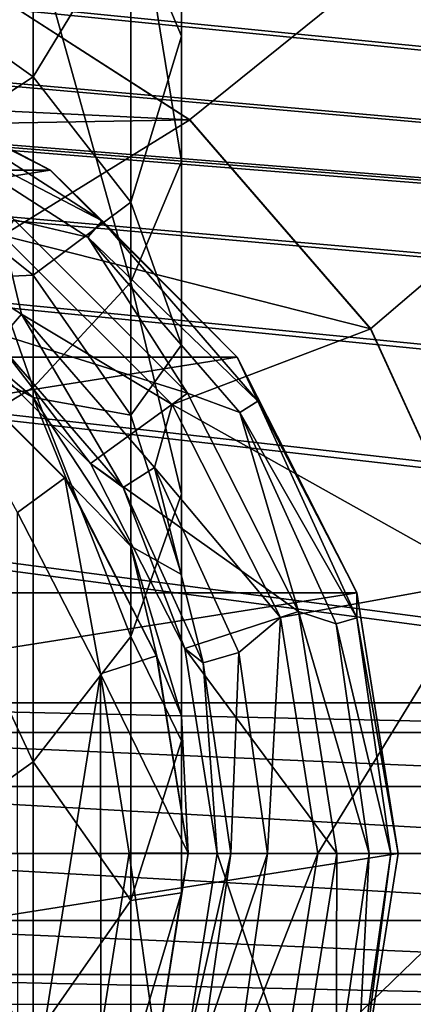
# Model space of a CAD drawing. Header units: metres. Extents: x -150 to 307, y -550 to 84.
# Tile 21 of 256: x 7.53 to 13.89, y -402.44 to -386.52. Entities that reach past the tile are written whole.
import ezdxf

# ---------------------------------------------------------------- set-up
doc = ezdxf.new("R2010")
doc.units = ezdxf.units.M
doc.layers.add('solid_26006363', color=7, linetype='CONTINUOUS')

msp = doc.modelspace()

# ---------------------------------------------------------------- linework, layer by layer
at = {"layer": 'solid_26006363'}
for points in [[(-131, -291, 1206.174683), (-10.275216, -388.140503, 1206.174683), (131, -291, 1206.174683)], [(131, -291, 1206.174683), (-10.275216, -388.140503, 1206.174683), (-6.515693, -385.724579, 1206.174683)], [(131, -291, 1206.174683), (6.515693, -385.724579, 1206.174683), (10.275216, -388.140503, 1206.174683)], [(131, -291, 1206.174683), (10.275216, -388.140503, 1206.174683), (13.202059, -391.518341, 1206.174683)], [(131, -291, 1206.174683), (13.202059, -408.481659, 1206.174683), (10.275216, -411.859497, 1206.174683)], [(131, -509, 1206.174683), (131, -291, 1206.174683), (10.275216, -411.859497, 1206.174683)], [(131, -291, 1206.174683), (13.202059, -391.518341, 1206.174683), (15.057774, -395.582275, 1206.174683)], [(131, -291, 1206.174683), (15.057774, -404.417725, 1206.174683), (13.202059, -408.481659, 1206.174683)], [(120.554741, -397.562531, 1201.174683), (-120.554741, -378.437469, 1201.174683), (-119.445259, -378.437469, 1201.174683)], [(23.445259, -397.562531, 1201.174683), (0.554741, -397.562531, 1201.174683), (-120.554741, -378.437469, 1201.174683)], [(24.554741, -397.562531, 1201.174683), (23.445259, -397.562531, 1201.174683), (-120.554741, -378.437469, 1201.174683)], [(47.445259, -397.562531, 1201.174683), (24.554741, -397.562531, 1201.174683), (-120.554741, -378.437469, 1201.174683)], [(48.554741, -397.562531, 1201.174683), (47.445259, -397.562531, 1201.174683), (-120.554741, -378.437469, 1201.174683)], [(71.445259, -397.562531, 1201.174683), (48.554741, -397.562531, 1201.174683), (-120.554741, -378.437469, 1201.174683)], [(72.554741, -397.562531, 1201.174683), (71.445259, -397.562531, 1201.174683), (-120.554741, -378.437469, 1201.174683)], [(95.445259, -397.562531, 1201.174683), (72.554741, -397.562531, 1201.174683), (-120.554741, -378.437469, 1201.174683)], [(96.554741, -397.562531, 1201.174683), (95.445259, -397.562531, 1201.174683), (-120.554741, -378.437469, 1201.174683)], [(119.445259, -397.562531, 1201.174683), (96.554741, -397.562531, 1201.174683), (-120.554741, -378.437469, 1201.174683)], [(120.554741, -397.562531, 1201.174683), (119.445259, -397.562531, 1201.174683), (-120.554741, -378.437469, 1201.174683)], [(120.554741, -397.562531, 1201.174683), (-119.445259, -378.437469, 1201.174683), (-96.554741, -378.437469, 1201.174683)], [(120.554741, -397.562531, 1201.174683), (-96.554741, -378.437469, 1201.174683), (-95.445259, -378.437469, 1201.174683)], [(120.554741, -397.562531, 1201.174683), (-95.445259, -378.437469, 1201.174683), (-72.554741, -378.437469, 1201.174683)], [(120.554741, -397.562531, 1201.174683), (-72.554741, -378.437469, 1201.174683), (-71.445259, -378.437469, 1201.174683)], [(120.554741, -397.562531, 1201.174683), (-71.445259, -378.437469, 1201.174683), (-48.554741, -378.437469, 1201.174683)], [(120.554741, -397.562531, 1201.174683), (-48.554741, -378.437469, 1201.174683), (-47.445259, -378.437469, 1201.174683)], [(120.554741, -397.562531, 1201.174683), (-47.445259, -378.437469, 1201.174683), (-24.554741, -378.437469, 1201.174683)], [(120.554741, -397.562531, 1201.174683), (-24.554741, -378.437469, 1201.174683), (-23.445259, -378.437469, 1201.174683)], [(120.554741, -397.562531, 1201.174683), (-23.445259, -378.437469, 1201.174683), (-0.554741, -378.437469, 1201.174683)], [(120.554741, -397.562531, 1201.174683), (-0.554741, -378.437469, 1201.174683), (0.554741, -378.437469, 1201.174683)], [(120.554741, -397.562531, 1201.174683), (0.554741, -378.437469, 1201.174683), (23.445259, -378.437469, 1201.174683)], [(10.14567, -386.789703, 1282.382813), (9.323728, -384.843964, 1280.370361), (10.14567, -380.721252, 1287.171753)], [(10.14567, -386.789703, 1282.382813), (10.14567, -380.721252, 1287.171753), (10.14567, -382.289795, 1289.631592)], [(10.14567, -388.817596, 1284.480225), (10.14567, -382.289795, 1289.631592), (9.323728, -383.7948, 1291.991943)], [(10.14567, -388.817596, 1284.480225), (10.14567, -386.789703, 1282.382813), (10.14567, -382.289795, 1289.631592)], [(7.746433, -387.448364, 1273.506958), (5.541568, -385.872986, 1272.426147), (7.746433, -383.13797, 1278.605835)], [(7.746433, -387.448364, 1273.506958), (7.746433, -383.13797, 1278.605835), (9.323728, -384.843964, 1280.370361)], [(9.323728, -390.763367, 1286.492676), (9.323728, -383.7948, 1291.991943), (7.746433, -385.114319, 1294.061401)], [(9.323728, -390.763367, 1286.492676), (10.14567, -388.817596, 1284.480225), (9.323728, -383.7948, 1291.991943)], [(9.323728, -389.472168, 1274.895508), (7.746433, -387.448364, 1273.506958), (9.323728, -384.843964, 1280.370361)], [(9.323728, -389.472168, 1274.895508), (9.323728, -384.843964, 1280.370361), (10.14567, -386.789703, 1282.382813)], [(7.746433, -392.46933, 1288.25708), (7.746433, -385.114319, 1294.061401), (5.541568, -386.14151, 1295.672241)], [(7.746433, -392.46933, 1288.25708), (9.323728, -390.763367, 1286.492676), (7.746433, -385.114319, 1294.061401)], [(10.279158, -388.143707, 1225.674683), (6.521158, -385.727814, 1225.674683), (0, -387.650116, 1225.674683)], [(10.279158, -388.143707, 1225.674683), (10.275216, -388.140503, 1206.174683), (6.515693, -385.724579, 1206.174683)], [(10.279158, -388.143707, 1225.674683), (6.515693, -385.724579, 1206.174683), (6.521158, -385.727814, 1225.674683)], [(5.541568, -388.895111, 1266.90564), (5.541568, -385.872986, 1272.426147), (7.746433, -387.448364, 1273.506958)], [(5.541568, -393.797333, 1289.630615), (7.746433, -392.46933, 1288.25708), (5.541568, -386.14151, 1295.672241)], [(10.14567, -391.780396, 1276.479126), (9.323728, -389.472168, 1274.895508), (10.14567, -386.789703, 1282.382813)], [(10.14567, -391.780396, 1276.479126), (10.14567, -386.789703, 1282.382813), (10.14567, -388.817596, 1284.480225)], [(8.020601, -388.957245, 1244.674683), (4.214016, -387.017883, 1244.674683), (-8.020601, -388.957245, 1244.674683)], [(4.217944, -387.018494, 1235.76001), (4.214016, -387.017883, 1244.674683), (8.020601, -388.957245, 1244.674683)], [(8.023005, -388.957275, 1235.76001), (4.217944, -387.018494, 1235.76001), (8.020601, -388.957245, 1244.674683)], [(5.619684, -387.694611, 1235.13501), (4.217944, -387.018494, 1235.76001), (8.023005, -388.957275, 1235.76001)], [(7.746433, -390.65451, 1267.650391), (5.541568, -388.895111, 1266.90564), (7.746433, -387.448364, 1273.506958)], [(7.746433, -390.65451, 1267.650391), (7.746433, -387.448364, 1273.506958), (9.323728, -389.472168, 1274.895508)], [(10.279158, -388.143707, 1225.674683), (0, -387.650116, 1225.674683), (3.812775, -388.253967, 1225.674683)], [(5.475061, -388.011292, 1234.600342), (5.619684, -387.694611, 1235.13501), (8.858877, -389.776306, 1235.13501)], [(8.858877, -389.776306, 1235.13501), (5.619684, -387.694611, 1235.13501), (8.023005, -388.957275, 1235.76001)], [(8.630894, -390.039429, 1234.600342), (5.475061, -388.011292, 1234.600342), (8.858877, -389.776306, 1235.13501)], [(7.439458, -389.760468, 1234.235962), (5.475061, -388.011292, 1234.600342), (8.630894, -390.039429, 1234.600342)], [(10.279158, -388.143707, 1225.674683), (3.812775, -388.253967, 1225.674683), (7.256913, -390.008667, 1225.674683)], [(13.20359, -391.519867, 1225.674683), (10.279158, -388.143707, 1225.674683), (7.256913, -390.008667, 1225.674683)], [(13.20359, -391.519867, 1225.674683), (13.202059, -391.518341, 1206.174683), (10.275216, -388.140503, 1206.174683)], [(13.20359, -391.519867, 1225.674683), (10.275216, -388.140503, 1206.174683), (10.279158, -388.143707, 1225.674683)], [(5.541568, -390.754761, 1260.893188), (5.541568, -388.895111, 1266.90564), (7.746433, -390.65451, 1267.650391)], [(10.14567, -394.186066, 1278.129639), (10.14567, -388.817596, 1284.480225), (9.323728, -390.763367, 1286.492676)], [(10.14567, -394.186066, 1278.129639), (10.14567, -391.780396, 1276.479126), (10.14567, -388.817596, 1284.480225)], [(8.020601, -388.957245, 1244.674683), (-8.020601, -388.957245, 1244.674683), (-11.042765, -391.979401, 1244.674683)], [(11.042765, -391.979401, 1244.674683), (8.020601, -388.957245, 1244.674683), (-11.042765, -391.979401, 1244.674683)], [(8.023005, -388.957275, 1235.76001), (8.020601, -388.957245, 1244.674683), (11.042765, -391.979401, 1244.674683)], [(11.04272, -391.97699, 1235.76001), (8.023005, -388.957275, 1235.76001), (11.042765, -391.979401, 1244.674683)], [(8.858877, -389.776306, 1235.13501), (8.023005, -388.957275, 1235.76001), (11.04272, -391.97699, 1235.76001)], [(7.554524, -391.281616, 1225.892456), (4.79226, -389.506409, 1225.892456), (7.163548, -391.732819, 1226.489258)], [(7.256913, -390.008667, 1225.674683), (4.79226, -389.506409, 1225.892456), (7.554524, -391.281616, 1225.892456)], [(9.323728, -392.914673, 1268.607178), (7.746433, -390.65451, 1267.650391), (9.323728, -389.472168, 1274.895508)], [(9.323728, -392.914673, 1268.607178), (9.323728, -389.472168, 1274.895508), (10.14567, -391.780396, 1276.479126)], [(6.301516, -391.326721, 1233.380493), (7.439458, -389.760468, 1234.235962), (10.239535, -392.560547, 1234.235962)], [(10.239535, -392.560547, 1234.235962), (7.439458, -389.760468, 1234.235962), (8.630894, -390.039429, 1234.600342)], [(8.630894, -390.039429, 1234.600342), (8.858877, -389.776306, 1235.13501), (11.380377, -392.686279, 1235.13501)], [(11.380377, -392.686279, 1235.13501), (8.858877, -389.776306, 1235.13501), (11.04272, -391.97699, 1235.76001)], [(9.991319, -392.743073, 1225.674683), (7.256913, -390.008667, 1225.674683), (7.554524, -391.281616, 1225.892456)], [(13.20359, -391.519867, 1225.674683), (7.256913, -390.008667, 1225.674683), (9.991319, -392.743073, 1225.674683)], [(11.087502, -392.874481, 1234.600342), (8.630894, -390.039429, 1234.600342), (11.380377, -392.686279, 1235.13501)], [(10.239535, -392.560547, 1234.235962), (8.630894, -390.039429, 1234.600342), (11.087502, -392.874481, 1234.600342)], [(7.746433, -392.62738, 1261.271851), (5.541568, -390.754761, 1260.893188), (7.746433, -390.65451, 1267.650391)], [(7.746433, -392.62738, 1261.271851), (7.746433, -390.65451, 1267.650391), (9.323728, -392.914673, 1268.607178)], [(6.024799, -391.707581, 1254.674683), (5.541568, -390.754761, 1260.893188), (7.746433, -392.62738, 1261.271851)], [(9.323728, -396.494293, 1279.713379), (9.323728, -390.763367, 1286.492676), (7.746433, -392.46933, 1288.25708)], [(9.323728, -396.494293, 1279.713379), (10.14567, -394.186066, 1278.129639), (9.323728, -390.763367, 1286.492676)], [(7.554524, -391.281616, 1225.892456), (7.163548, -391.732819, 1226.489258), (9.202506, -394.085907, 1226.489258)], [(9.704766, -393.763123, 1225.892456), (7.554524, -391.281616, 1225.892456), (9.202506, -394.085907, 1226.489258)], [(9.991319, -392.743073, 1225.674683), (7.554524, -391.281616, 1225.892456), (9.704766, -393.763123, 1225.892456)], [(8.673293, -393.698486, 1233.380493), (6.301516, -391.326721, 1233.380493), (10.239535, -392.560547, 1234.235962)], [(6.301516, -391.326721, 1227.303711), (6.301516, -391.326721, 1233.380493), (8.673293, -393.698486, 1233.380493)], [(8.673293, -393.698486, 1227.303711), (6.301516, -391.326721, 1227.303711), (8.673293, -393.698486, 1233.380493)], [(7.163548, -391.732819, 1226.489258), (6.301516, -391.326721, 1227.303711), (8.673293, -393.698486, 1227.303711)], [(15.057924, -395.581909, 1225.674683), (13.20359, -391.519867, 1225.674683), (9.991319, -392.743073, 1225.674683)], [(15.057924, -395.581909, 1225.674683), (15.057774, -395.582275, 1206.174683), (13.202059, -391.518341, 1206.174683)], [(15.057924, -395.581909, 1225.674683), (13.202059, -391.518341, 1206.174683), (13.20359, -391.519867, 1225.674683)], [(8.258691, -393.929047, 1237.624634), (5.950988, -391.654449, 1237.624634), (6.024799, -391.707581, 1254.674683)], [(8.258691, -393.929047, 1237.624634), (7.49123, -394.489258, 1236.674683), (5.950988, -391.654449, 1237.624634)], [(8.292424, -393.975189, 1254.674683), (6.024799, -391.707581, 1254.674683), (7.746433, -392.62738, 1261.271851)], [(8.258691, -393.929047, 1237.624634), (6.024799, -391.707581, 1254.674683), (8.292424, -393.975189, 1254.674683)], [(9.202506, -394.085907, 1226.489258), (7.163548, -391.732819, 1226.489258), (8.673293, -393.698486, 1227.303711)], [(10.14567, -395.492523, 1269.698364), (9.323728, -392.914673, 1268.607178), (10.14567, -391.780396, 1276.479126)], [(10.14567, -395.492523, 1269.698364), (10.14567, -391.780396, 1276.479126), (10.14567, -394.186066, 1278.129639)], [(11.042765, -391.979401, 1244.674683), (-11.042765, -391.979401, 1244.674683), (-12.982129, -395.78598, 1244.674683)], [(12.982129, -395.78598, 1244.674683), (11.042765, -391.979401, 1244.674683), (-12.982129, -395.78598, 1244.674683)], [(11.04272, -391.97699, 1235.76001), (11.042765, -391.979401, 1244.674683), (12.982129, -395.78598, 1244.674683)], [(12.981496, -395.782043, 1235.76001), (11.04272, -391.97699, 1235.76001), (12.982129, -395.78598, 1244.674683)], [(11.380377, -392.686279, 1235.13501), (11.04272, -391.97699, 1235.76001), (12.981496, -395.782043, 1235.76001)], [(7.746433, -398.518066, 1281.101929), (7.746433, -392.46933, 1288.25708), (5.541568, -393.797333, 1289.630615)], [(7.746433, -398.518066, 1281.101929), (9.323728, -396.494293, 1279.713379), (7.746433, -392.46933, 1288.25708)], [(8.673293, -393.698486, 1233.380493), (10.239535, -392.560547, 1234.235962), (12.037296, -396.088837, 1234.235962)], [(12.037296, -396.088837, 1234.235962), (10.239535, -392.560547, 1234.235962), (11.087502, -392.874481, 1234.600342)], [(9.323728, -395.03302, 1261.758301), (7.746433, -392.62738, 1261.271851), (9.323728, -392.914673, 1268.607178)], [(8.292424, -393.975189, 1254.674683), (7.746433, -392.62738, 1261.271851), (9.323728, -395.03302, 1261.758301)], [(11.746024, -396.187225, 1225.674683), (9.991319, -392.743073, 1225.674683), (9.704766, -393.763123, 1225.892456)], [(15.057924, -395.581909, 1225.674683), (9.991319, -392.743073, 1225.674683), (11.746024, -396.187225, 1225.674683)], [(11.087502, -392.874481, 1234.600342), (11.380377, -392.686279, 1235.13501), (12.979905, -396.188751, 1235.13501)], [(12.979905, -396.188751, 1235.13501), (11.380377, -392.686279, 1235.13501), (12.981496, -395.782043, 1235.76001)], [(12.645866, -396.286835, 1234.600342), (11.087502, -392.874481, 1234.600342), (12.979905, -396.188751, 1235.13501)], [(12.037296, -396.088837, 1234.235962), (11.087502, -392.874481, 1234.600342), (12.645866, -396.286835, 1234.600342)], [(9.323728, -395.03302, 1261.758301), (9.323728, -392.914673, 1268.607178), (10.14567, -395.492523, 1269.698364)], [(5.541568, -400.093475, 1282.182739), (7.746433, -398.518066, 1281.101929), (5.541568, -393.797333, 1289.630615)], [(10.196067, -396.687103, 1233.380493), (8.673293, -393.698486, 1233.380493), (12.037296, -396.088837, 1234.235962)], [(8.673293, -393.698486, 1227.303711), (8.673293, -393.698486, 1233.380493), (10.196067, -396.687103, 1233.380493)], [(10.196067, -396.687103, 1227.303711), (8.673293, -393.698486, 1227.303711), (10.196067, -396.687103, 1233.380493)], [(9.202506, -394.085907, 1226.489258), (8.673293, -393.698486, 1227.303711), (10.196067, -396.687103, 1227.303711)], [(9.704766, -393.763123, 1225.892456), (9.202506, -394.085907, 1226.489258), (10.495932, -396.918121, 1226.489258)], [(11.068786, -396.749908, 1225.892456), (9.704766, -393.763123, 1225.892456), (10.495932, -396.918121, 1226.489258)], [(11.746024, -396.187225, 1225.674683), (9.704766, -393.763123, 1225.892456), (11.068786, -396.749908, 1225.892456)], [(8.258691, -393.929047, 1237.624634), (8.834284, -397.094818, 1236.674683), (7.49123, -394.489258, 1236.674683)], [(9.738314, -396.80191, 1237.624634), (8.258691, -393.929047, 1237.624634), (8.292424, -393.975189, 1254.674683)], [(9.738314, -396.80191, 1237.624634), (8.834284, -397.094818, 1236.674683), (8.258691, -393.929047, 1237.624634)], [(9.748329, -396.832581, 1254.674683), (8.292424, -393.975189, 1254.674683), (9.323728, -395.03302, 1261.758301)], [(9.738314, -396.80191, 1237.624634), (8.292424, -393.975189, 1254.674683), (9.748329, -396.832581, 1254.674683)], [(10.495932, -396.918121, 1226.489258), (9.202506, -394.085907, 1226.489258), (10.196067, -396.687103, 1227.303711)], [(10.14567, -398.179199, 1270.835571), (10.14567, -394.186066, 1278.129639), (9.323728, -396.494293, 1279.713379)], [(10.14567, -398.179199, 1270.835571), (10.14567, -395.492523, 1269.698364), (10.14567, -394.186066, 1278.129639)], [(7.49123, -394.489258, 1236.674683), (8.834284, -397.094818, 1236.674683), (7.49903, -405.500153, 1236.674683)], [(10.14567, -397.776764, 1262.31311), (9.323728, -395.03302, 1261.758301), (10.14567, -395.492523, 1269.698364)], [(9.748329, -396.832581, 1254.674683), (9.323728, -395.03302, 1261.758301), (10.14567, -397.776764, 1262.31311)], [(10.14567, -397.776764, 1262.31311), (10.14567, -395.492523, 1269.698364), (10.14567, -398.179199, 1270.835571)], [(15.057924, -395.581909, 1225.674683), (11.746024, -396.187225, 1225.674683), (12.349898, -400, 1225.674683)], [(15.057924, -395.581909, 1225.674683), (12.349898, -400, 1225.674683), (15.692883, -400, 1225.674683)], [(12.982129, -395.78598, 1244.674683), (-13.649552, -400, 1244.674683), (13.649552, -400, 1244.674683)], [(12.982129, -395.78598, 1244.674683), (-12.982129, -395.78598, 1244.674683), (-13.649552, -400, 1244.674683)], [(12.979905, -396.188751, 1235.13501), (12.981496, -395.782043, 1235.76001), (13.649552, -400, 1235.76001)], [(12.981496, -395.782043, 1235.76001), (12.982129, -395.78598, 1244.674683), (13.649552, -400, 1244.674683)], [(13.649552, -400, 1235.76001), (12.981496, -395.782043, 1235.76001), (13.649552, -400, 1244.674683)], [(10.196067, -396.687103, 1233.380493), (12.037296, -396.088837, 1234.235962), (12.656762, -400, 1234.235962)], [(11.746024, -396.187225, 1225.674683), (11.068786, -396.749908, 1225.892456), (11.536077, -400, 1225.892456)], [(11.746024, -396.187225, 1225.674683), (11.536077, -400, 1225.892456), (12.349898, -400, 1225.674683)], [(12.037296, -396.088837, 1234.235962), (12.645866, -396.286835, 1234.600342), (13.179739, -400, 1234.600342)], [(12.037296, -396.088837, 1234.235962), (13.179739, -400, 1234.600342), (12.656762, -400, 1234.235962)], [(12.645866, -396.286835, 1234.600342), (12.979905, -396.188751, 1235.13501), (13.52788, -400, 1235.13501)], [(13.52788, -400, 1235.13501), (12.979905, -396.188751, 1235.13501), (13.649552, -400, 1235.76001)], [(12.645866, -396.286835, 1234.600342), (13.52788, -400, 1235.13501), (13.179739, -400, 1234.600342)], [(9.323728, -400.75705, 1271.926758), (9.323728, -396.494293, 1279.713379), (7.746433, -398.518066, 1281.101929)], [(9.323728, -400.75705, 1271.926758), (10.14567, -398.179199, 1270.835571), (9.323728, -396.494293, 1279.713379)], [(10.720779, -400, 1233.380493), (10.196067, -396.687103, 1233.380493), (12.656762, -400, 1234.235962)], [(10.196067, -396.687103, 1227.303711), (10.196067, -396.687103, 1233.380493), (10.720779, -400, 1233.380493)], [(10.720779, -400, 1227.303711), (10.196067, -396.687103, 1227.303711), (10.720779, -400, 1233.380493)], [(10.495932, -396.918121, 1226.489258), (10.196067, -396.687103, 1227.303711), (10.720779, -400, 1227.303711)], [(10.249997, -399.991852, 1237.624634), (8.834284, -397.094818, 1236.674683), (9.738314, -396.80191, 1237.624634)], [(10.249997, -399.991852, 1237.624634), (9.738314, -396.80191, 1237.624634), (9.748329, -396.832581, 1254.674683)], [(10.25, -400, 1254.674683), (9.748329, -396.832581, 1254.674683), (10.14567, -397.776764, 1262.31311)], [(10.249997, -399.991852, 1237.624634), (9.748329, -396.832581, 1254.674683), (10.25, -400, 1254.674683)], [(11.068786, -396.749908, 1225.892456), (10.495932, -396.918121, 1226.489258), (10.93904, -400, 1226.489258)], [(11.068786, -396.749908, 1225.892456), (10.93904, -400, 1226.489258), (11.536077, -400, 1225.892456)], [(10.93904, -400, 1226.489258), (10.495932, -396.918121, 1226.489258), (10.720779, -400, 1227.303711)], [(8.834284, -397.094818, 1236.674683), (8.837945, -402.89389, 1236.674683), (7.49903, -405.500153, 1236.674683)], [(8.834284, -397.094818, 1236.674683), (9.299146, -399.994324, 1236.674683), (8.837945, -402.89389, 1236.674683)], [(10.249997, -399.991852, 1237.624634), (9.299146, -399.994324, 1236.674683), (8.834284, -397.094818, 1236.674683)], [(22.442282, -398.045685, 1201.174683), (1.557719, -398.045685, 1201.174683), (0.554741, -397.562531, 1201.174683)], [(23.445259, -397.562531, 1201.174683), (22.442282, -398.045685, 1201.174683), (0.554741, -397.562531, 1201.174683)], [(10.14567, -400.636353, 1262.891235), (10.14567, -397.776764, 1262.31311), (10.14567, -398.179199, 1270.835571)], [(10.25, -400, 1254.674683), (10.14567, -397.776764, 1262.31311), (10.14567, -400.636353, 1262.891235)], [(21.747416, -398.916962, 1201.174683), (2.252584, -398.916962, 1201.174683), (1.557719, -398.045685, 1201.174683)], [(22.442282, -398.045685, 1201.174683), (21.747416, -398.916962, 1201.174683), (1.557719, -398.045685, 1201.174683)], [(10.14567, -400.636353, 1262.891235), (10.14567, -398.179199, 1270.835571), (9.323728, -400.75705, 1271.926758)], [(7.746433, -403.017212, 1272.883423), (7.746433, -398.518066, 1281.101929), (5.541568, -400.093475, 1282.182739)], [(7.746433, -403.017212, 1272.883423), (9.323728, -400.75705, 1271.926758), (7.746433, -398.518066, 1281.101929)], [(21.5, -400, 1201.174683), (2.5, -400, 1201.174683), (2.252584, -398.916962, 1201.174683)], [(21.747416, -398.916962, 1201.174683), (21.5, -400, 1201.174683), (2.252584, -398.916962, 1201.174683)], [(-13.649552, -400, 1244.674683), (-12.982129, -404.21402, 1244.674683), (13.649552, -400, 1244.674683)], [(-12.982129, -404.21402, 1244.674683), (12.982129, -404.21402, 1244.674683), (13.649552, -400, 1244.674683)], [(21.747416, -401.083038, 1201.174683), (2.252584, -401.083038, 1201.174683), (2.5, -400, 1201.174683)], [(21.5, -400, 1201.174683), (21.747416, -401.083038, 1201.174683), (2.5, -400, 1201.174683)], [(9.743358, -403.182678, 1237.624634), (8.837945, -402.89389, 1236.674683), (9.299146, -399.994324, 1236.674683)], [(9.743358, -403.182678, 1237.624634), (9.299146, -399.994324, 1236.674683), (10.249997, -399.991852, 1237.624634)], [(9.743358, -403.182678, 1237.624634), (10.249997, -399.991852, 1237.624634), (9.748329, -403.167419, 1254.674683)], [(10.249997, -399.991852, 1237.624634), (10.25, -400, 1254.674683), (9.748329, -403.167419, 1254.674683)], [(9.748329, -403.167419, 1254.674683), (10.25, -400, 1254.674683), (10.14567, -400.636353, 1262.891235)], [(10.196067, -403.312897, 1233.380493), (10.720779, -400, 1227.303711), (10.720779, -400, 1233.380493)], [(10.196067, -403.312897, 1233.380493), (10.720779, -400, 1233.380493), (12.037296, -403.911163, 1234.235962)], [(10.196067, -403.312897, 1227.303711), (10.93904, -400, 1226.489258), (10.720779, -400, 1227.303711)], [(10.196067, -403.312897, 1227.303711), (10.720779, -400, 1227.303711), (10.196067, -403.312897, 1233.380493)], [(10.495932, -403.081879, 1226.489258), (10.93904, -400, 1226.489258), (10.196067, -403.312897, 1227.303711)], [(10.495932, -403.081879, 1226.489258), (11.536077, -400, 1225.892456), (10.93904, -400, 1226.489258)], [(11.068786, -403.250092, 1225.892456), (11.536077, -400, 1225.892456), (10.495932, -403.081879, 1226.489258)], [(12.037296, -403.911163, 1234.235962), (10.720779, -400, 1233.380493), (12.656762, -400, 1234.235962)], [(11.068786, -403.250092, 1225.892456), (12.349898, -400, 1225.674683), (11.536077, -400, 1225.892456)], [(11.068786, -403.250092, 1225.892456), (11.746024, -403.812775, 1225.674683), (12.349898, -400, 1225.674683)], [(15.692883, -400, 1225.674683), (12.349898, -400, 1225.674683), (11.746024, -403.812775, 1225.674683)], [(15.057924, -404.418091, 1225.674683), (15.692883, -400, 1225.674683), (11.746024, -403.812775, 1225.674683)], [(12.037296, -403.911163, 1234.235962), (12.656762, -400, 1234.235962), (12.645866, -403.713165, 1234.600342)], [(12.645866, -403.713165, 1234.600342), (12.656762, -400, 1234.235962), (13.179739, -400, 1234.600342)], [(12.645866, -403.713165, 1234.600342), (13.179739, -400, 1234.600342), (12.979905, -403.811249, 1235.13501)], [(12.979905, -403.811249, 1235.13501), (13.179739, -400, 1234.600342), (13.52788, -400, 1235.13501)], [(12.979905, -403.811249, 1235.13501), (13.52788, -400, 1235.13501), (12.981496, -404.217957, 1235.76001)], [(12.981496, -404.217957, 1235.76001), (13.649552, -400, 1235.76001), (12.982129, -404.21402, 1244.674683)], [(12.981496, -404.217957, 1235.76001), (13.52788, -400, 1235.13501), (13.649552, -400, 1235.76001)], [(13.649552, -400, 1235.76001), (13.649552, -400, 1244.674683), (12.982129, -404.21402, 1244.674683)], [(5.541568, -404.776611, 1273.628174), (7.746433, -403.017212, 1272.883423), (5.541568, -400.093475, 1282.182739)], [(9.323728, -403.380096, 1263.446045), (10.14567, -400.636353, 1262.891235), (9.323728, -400.75705, 1271.926758)], [(9.748329, -403.167419, 1254.674683), (10.14567, -400.636353, 1262.891235), (9.323728, -403.380096, 1263.446045)], [(9.323728, -403.380096, 1263.446045), (9.323728, -400.75705, 1271.926758), (7.746433, -403.017212, 1272.883423)], [(22.442282, -401.954315, 1201.174683), (1.557719, -401.954315, 1201.174683), (2.252584, -401.083038, 1201.174683)], [(21.747416, -401.083038, 1201.174683), (22.442282, -401.954315, 1201.174683), (2.252584, -401.083038, 1201.174683)], [(23.445259, -402.437469, 1201.174683), (0.554741, -402.437469, 1201.174683), (1.557719, -401.954315, 1201.174683)], [(22.442282, -401.954315, 1201.174683), (23.445259, -402.437469, 1201.174683), (1.557719, -401.954315, 1201.174683)]]:
    msp.add_3dface(points, dxfattribs=at)

doc.saveas('drawing.dxf')
